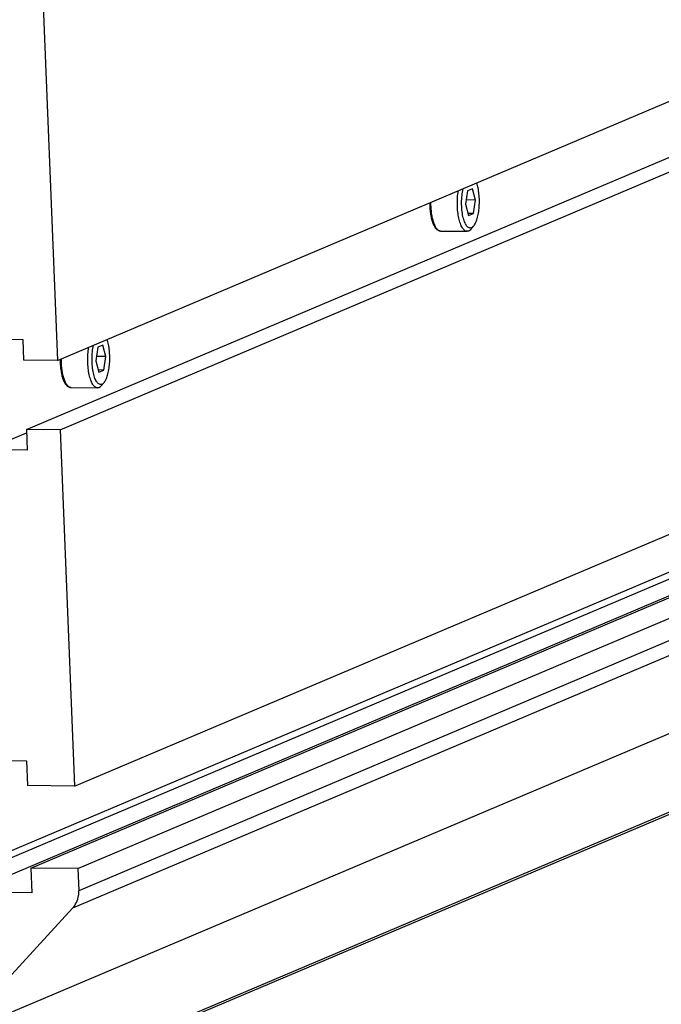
# Model space of a CAD drawing. Header units: millimetres. Extents: x 0 to 420, y 0 to 297.
# Tile 14 of 53: x 194 to 206, y 19 to 38. Entities that reach past the tile are written whole.
import ezdxf

# ---------------------------------------------------------------- set-up
doc = ezdxf.new("R2010")
doc.units = ezdxf.units.MM
doc.header["$LTSCALE"] = 23.1
doc.layers.add('COMPONENTS', color=7, linetype='CONTINUOUS')

msp = doc.modelspace()

# ---------------------------------------------------------------- linework, layer by layer
at = {"layer": 'COMPONENTS', "color": 7, "linetype": 'CONTINUOUS'}
for p, q in [((194.60473, 31.57279), (227.18219, 45.37113)), ((194.01213, 30.24991), (226.58959, 44.04825)), ((194.65844, 30.24291), (227.2359, 44.04125)), ((194.32019, 38.61799), (194.60473, 31.57279)), ((194.93403, 23.41936), (227.51149, 37.2177)), ((192.5995, 21.7039), (225.17695, 35.50224)), ((192.9001, 21.70064), (225.47756, 35.49898)), ((194.09614, 21.84593), (226.6736, 35.64428)), ((194.99797, 21.83617), (227.57543, 35.63451)), ((192.91289, 21.384), (225.49035, 35.18235)), ((227.59255, 35.21063), (195.01509, 21.41229)), ((227.47404, 34.87622), (194.89658, 21.07787)), ((202.46452, 34.82616), (202.42693, 34.5687)), ((202.55888, 34.86613), (202.46452, 34.82616)), ((202.61565, 34.64863), (202.55888, 34.86613)), ((202.42693, 34.5687), (202.4837, 34.35121)), ((202.61565, 34.64863), (202.43888, 34.65055)), ((202.57806, 34.39117), (202.61565, 34.64863)), ((202.57806, 34.39117), (202.47297, 34.39231)), ((202.4837, 34.35121), (202.57806, 34.39117)), ((201.94933, 34.05483), (202.4551, 34.04935)), ((202.52551, 34.08717), (202.57828, 34.1462)), ((225.22022, 32.42223), (192.64276, 18.62389)), ((193.16085, 31.98405), (193.94244, 31.97559)), ((193.94244, 31.97559), (193.95842, 31.57979)), ((195.38246, 31.82652), (195.34487, 31.56906)), ((195.47682, 31.86649), (195.38246, 31.82652)), ((195.53359, 31.64899), (195.47682, 31.86649)), ((194.60473, 31.57279), (193.95842, 31.57979)), ((195.34487, 31.56906), (195.40164, 31.35157)), ((195.53359, 31.64899), (195.35682, 31.65091)), ((195.496, 31.39153), (195.53359, 31.64899)), ((195.496, 31.39153), (195.39092, 31.39267)), ((195.40164, 31.35157), (195.496, 31.39153)), ((195.44345, 31.08753), (195.49622, 31.14656)), ((194.86727, 31.05519), (195.37305, 31.04971)), ((194.65844, 30.24291), (194.01213, 30.24991)), ((194.01213, 30.24991), (194.02812, 29.85411)), ((194.65844, 30.24291), (194.93403, 23.41936)), ((193.24654, 29.86258), (194.01464, 30.18791)), ((190.24374, 16.06721), (222.8212, 29.86555)), ((190.38894, 16.1699), (222.9664, 29.96824)), ((194.02812, 29.85411), (193.24654, 29.86258)), ((192.81059, 23.91711), (194.01302, 23.90408)), ((194.01302, 23.90408), (194.0322, 23.42913)), ((194.93403, 23.41936), (194.0322, 23.42913)), ((194.99797, 21.83617), (194.09614, 21.84593)), ((194.09614, 21.84593), (194.11532, 21.37098)), ((194.99797, 21.83617), (195.01509, 21.41229)), ((194.11532, 21.37098), (192.91289, 21.384)), ((190.38894, 16.1699), (194.89658, 21.07787))]:
    msp.add_line(p, q, dxfattribs=at)
for centre in [(201.95003, 34.12055), (194.86797, 31.12091)]:
    msp.add_arc(centre, 0.06572, 266.290653, 269.388202, dxfattribs=at)
for points, knots in [([(202.57826, 34.14618), (202.59409, 34.16388), (202.62211, 34.21141), (202.65274, 34.2969), (202.67574, 34.4018), (202.68945, 34.51958), (202.69296, 34.64298), (202.68604, 34.76422), (202.66916, 34.87564), (202.65049, 34.94478), (202.63905, 34.9759)], [0, 0, 0, 0, 0.08324343, 0.19044817, 0.31774339, 0.45870217, 0.60553857, 0.74993448, 0.88379027, 1, 1, 1, 1]), ([(202.4551, 34.04935), (202.44714, 34.04944), (202.43031, 34.05282), (202.40676, 34.06662), (202.38449, 34.08838), (202.35457, 34.13044), (202.32303, 34.20179), (202.29492, 34.30516), (202.27608, 34.42632), (202.26769, 34.5582), (202.27033, 34.69308), (202.27963, 34.78274), (202.28636, 34.82649)], [0, 0, 0, 0, 0.02838418, 0.05970103, 0.09604917, 0.138547, 0.24300814, 0.37181531, 0.51965979, 0.67924474, 0.84223183, 1, 1, 1, 1]), ([(202.54111, 34.11788), (202.53358, 34.11469), (202.5172, 34.11088), (202.49161, 34.11629), (202.46769, 34.13206), (202.44549, 34.15689), (202.42495, 34.19033), (202.39854, 34.24924), (202.37329, 34.34021), (202.35507, 34.46383), (202.34908, 34.5987), (202.35583, 34.73429), (202.36914, 34.82312), (202.37833, 34.86547)], [0, 0, 0, 0, 0.02930646, 0.0584089, 0.09122324, 0.13036096, 0.17700035, 0.23137108, 0.36140102, 0.51384981, 0.67873453, 0.84463059, 1, 1, 1, 1]), ([(201.73872, 34.59443), (201.73884, 34.56007), (201.74131, 34.49265), (201.75165, 34.39495), (201.76829, 34.30488), (201.79076, 34.22523), (201.81889, 34.15803), (201.85297, 34.10427), (201.88955, 34.07167), (201.9229, 34.0575), (201.94053, 34.05493), (201.94933, 34.05483)], [0, 0, 0, 0, 0.16624402, 0.32613416, 0.47494671, 0.60889815, 0.72581895, 0.8262459, 0.91499282, 0.95742135, 1, 1, 1, 1]), ([(201.94578, 34.05497), (201.933, 34.05579), (201.90496, 34.06672), (201.87047, 34.10227), (201.83961, 34.1547), (201.81292, 34.22312), (201.79112, 34.30537), (201.77505, 34.3987), (201.76531, 34.49979), (201.7633, 34.56946), (201.76342, 34.60491)], [0, 0, 0, 0, 0.0629653, 0.14087104, 0.23977753, 0.36047272, 0.50094174, 0.65755443, 0.82566522, 1, 1, 1, 1]), ([(202.48355, 34.0552), (202.48123, 34.05422), (202.47212, 34.05084), (202.4623, 34.04928), (202.4551, 34.04935)], [0, 0, 0, 0, 0.25896502, 1, 1, 1, 1]), ([(202.48355, 34.0552), (202.48722, 34.05676), (202.50299, 34.06484), (202.51639, 34.07697), (202.52551, 34.08717)], [0, 0, 0, 0, 0.22576157, 1, 1, 1, 1]), ([(202.54111, 34.11788), (202.54436, 34.11926), (202.55832, 34.12641), (202.57019, 34.13715), (202.57826, 34.14618)], [0, 0, 0, 0, 0.22575037, 1, 1, 1, 1]), ([(195.49621, 31.14654), (195.51204, 31.16424), (195.54006, 31.21177), (195.57068, 31.29726), (195.59368, 31.40216), (195.60739, 31.51994), (195.6109, 31.64334), (195.60398, 31.76458), (195.5871, 31.876), (195.56844, 31.94514), (195.55699, 31.97626)], [0, 0, 0, 0, 0.08324343, 0.19044817, 0.31774339, 0.45870217, 0.60553857, 0.74993448, 0.88379027, 1, 1, 1, 1]), ([(195.37305, 31.04971), (195.36508, 31.0498), (195.34826, 31.05318), (195.3247, 31.06698), (195.30244, 31.08874), (195.27251, 31.1308), (195.24097, 31.20215), (195.21286, 31.30552), (195.19402, 31.42668), (195.18564, 31.55856), (195.18827, 31.69344), (195.19757, 31.7831), (195.2043, 31.82685)], [0, 0, 0, 0, 0.02838418, 0.05970103, 0.09604917, 0.138547, 0.24300814, 0.37181531, 0.51965979, 0.67924474, 0.84223183, 1, 1, 1, 1]), ([(195.45905, 31.11824), (195.45153, 31.11505), (195.43515, 31.11124), (195.40956, 31.11665), (195.38563, 31.13242), (195.36343, 31.15725), (195.3429, 31.19069), (195.31649, 31.2496), (195.29123, 31.34057), (195.27301, 31.46419), (195.26703, 31.59906), (195.27377, 31.73465), (195.28708, 31.82348), (195.29627, 31.86583)], [0, 0, 0, 0, 0.02930646, 0.0584089, 0.09122324, 0.13036096, 0.17700035, 0.23137108, 0.36140102, 0.51384981, 0.67873453, 0.84463059, 1, 1, 1, 1]), ([(194.65666, 31.59479), (194.65679, 31.56043), (194.65925, 31.49301), (194.66959, 31.39531), (194.68623, 31.30524), (194.7087, 31.22559), (194.73683, 31.15839), (194.77092, 31.10463), (194.8075, 31.07203), (194.84084, 31.05786), (194.85847, 31.05529), (194.86727, 31.05519)], [0, 0, 0, 0, 0.16624402, 0.32613416, 0.47494671, 0.60889815, 0.72581895, 0.8262459, 0.91499282, 0.95742135, 1, 1, 1, 1]), ([(194.86372, 31.05533), (194.85094, 31.05615), (194.8229, 31.06708), (194.78842, 31.10263), (194.75756, 31.15506), (194.73086, 31.22348), (194.70906, 31.30573), (194.69299, 31.39906), (194.68325, 31.50015), (194.68124, 31.56982), (194.68137, 31.60527)], [0, 0, 0, 0, 0.0629653, 0.14087104, 0.23977753, 0.36047272, 0.50094174, 0.65755443, 0.82566522, 1, 1, 1, 1]), ([(195.45905, 31.11824), (195.46231, 31.11962), (195.47627, 31.12677), (195.48813, 31.13751), (195.49621, 31.14654)], [0, 0, 0, 0, 0.22575037, 1, 1, 1, 1]), ([(195.40149, 31.05556), (195.39917, 31.05458), (195.39006, 31.0512), (195.38025, 31.04964), (195.37305, 31.04971)], [0, 0, 0, 0, 0.25896502, 1, 1, 1, 1]), ([(195.40149, 31.05556), (195.40516, 31.05712), (195.42093, 31.0652), (195.43434, 31.07734), (195.44345, 31.08753)], [0, 0, 0, 0, 0.22576157, 1, 1, 1, 1]), ([(194.89658, 21.07787), (194.95683, 21.14348), (195.0105, 21.2614), (195.01633, 21.38142), (195.01509, 21.41229)], [0, 0, 0, 0, 0.74250283, 1, 1, 1, 1])]:
    msp.add_open_spline(points, degree=3, knots=knots, dxfattribs=at)

doc.saveas('drawing.dxf')
